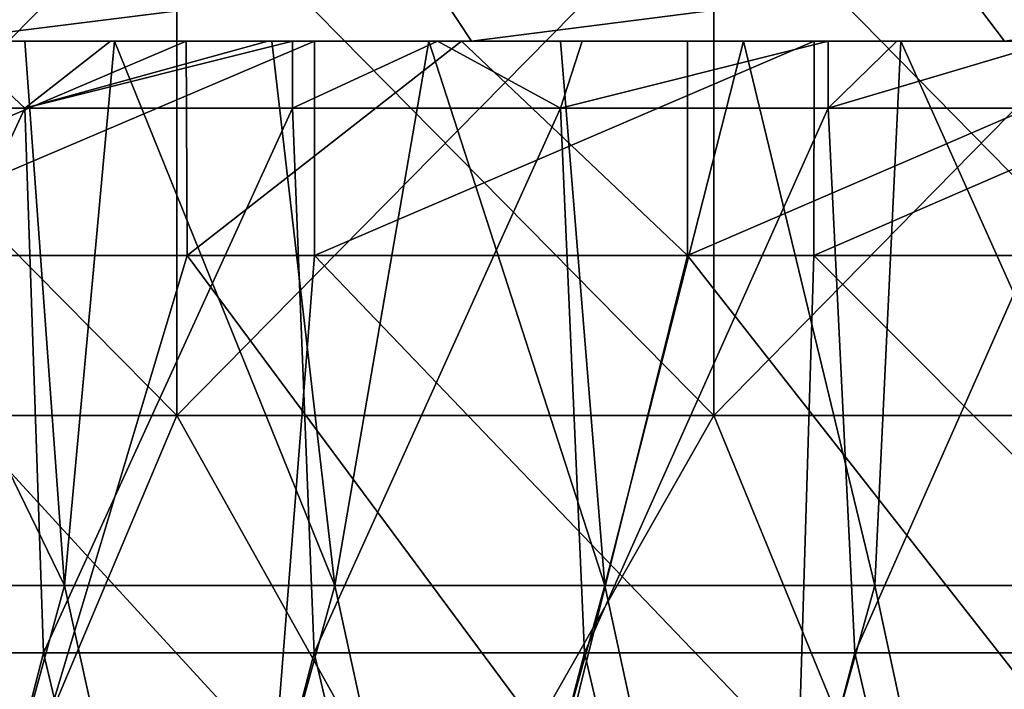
# Model space of a CAD drawing. Header units: inches. Extents: x -3.56 to 3.56, y -0.38 to 0.62.
# Tile 154 of 256: x 0.49 to 0.64, y 0.03 to 0.13. Entities that reach past the tile are written whole.
import ezdxf

# ---------------------------------------------------------------- set-up
doc = ezdxf.new("R2010")
doc.units = ezdxf.units.IN
doc.header["$LTSCALE"] = 65.185185
doc.header["$MEASUREMENT"] = 0
for name, color, linetype in [('10', 7, 'CONTINUOUS'), ('2', 7, 'CONTINUOUS'), ('52', 7, 'CONTINUOUS'), ('53', 7, 'CONTINUOUS'), ('54', 7, 'CONTINUOUS'), ('55', 7, 'CONTINUOUS'), ('57', 7, 'CONTINUOUS'), ('9', 7, 'CONTINUOUS')]:
    doc.layers.add(name, color=color, linetype=linetype)

msp = doc.modelspace()

# ---------------------------------------------------------------- linework, layer by layer
at = {"layer": '10', "color": 13, "linetype": 'Continuous', "true_color": 0xd67263}
for points in [[(0.51574, 0.125, -2.3183), (0.44163, 0.125, -2.33357), (0.44179, 0.0935, -2.33355), (0.51574, 0.125, -2.3183)], [(0.51589, 0.0935, -2.31829), (0.51574, 0.125, -2.3183), (0.44179, 0.0935, -2.33355), (0.51589, 0.0935, -2.31829)], [(0.46056, 0.125, 2.32989), (0.53464, 0.125, 2.31402), (0.46065, 0.0935, 2.3299), (0.46056, 0.125, 2.32989)], [(0.46065, 0.0935, 2.3299), (0.53464, 0.125, 2.31402), (0.53461, 0.0935, 2.31405), (0.46065, 0.0935, 2.3299)], [(0.55623, 0.125, -2.30892), (0.51574, 0.125, -2.3183), (0.51589, 0.0935, -2.31829), (0.55623, 0.125, -2.30892)], [(0.58946, 0.0935, -2.30069), (0.55623, 0.125, -2.30892), (0.51589, 0.0935, -2.31829), (0.58946, 0.0935, -2.30069)], [(0.53464, 0.125, 2.31402), (0.60805, 0.125, 2.29584), (0.53461, 0.0935, 2.31405), (0.53464, 0.125, 2.31402)], [(0.53461, 0.0935, 2.31405), (0.60805, 0.125, 2.29584), (0.60803, 0.0935, 2.29585), (0.53461, 0.0935, 2.31405)], [(0.58944, 0.125, -2.30067), (0.55623, 0.125, -2.30892), (0.58946, 0.0935, -2.30069), (0.58944, 0.125, -2.30067)], [(0.66249, 0.125, -2.28072), (0.58944, 0.125, -2.30067), (0.58946, 0.0935, -2.30069), (0.66249, 0.125, -2.28072)], [(0.66244, 0.0935, -2.28074), (0.66249, 0.125, -2.28072), (0.58946, 0.0935, -2.30069), (0.66244, 0.0935, -2.28074)], [(0.60805, 0.125, 2.29584), (0.68063, 0.125, 2.27538), (0.60803, 0.0935, 2.29585), (0.60805, 0.125, 2.29584)], [(0.60803, 0.0935, 2.29585), (0.68063, 0.125, 2.27538), (0.68083, 0.0935, 2.27532), (0.60803, 0.0935, 2.29585)]]:
    msp.add_3dface(points, dxfattribs=at)
at = {"layer": '2', "color": 13, "linetype": 'Continuous', "true_color": 0xd67263}
for points in [[(0.51441, 0.06998, -3.52517), (0.43522, 0.06998, -3.53581), (0.51441, 0.15006, -3.52517), (0.51441, 0.06998, -3.52517)], [(0.51441, 0.15006, -3.52517), (0.43522, 0.06998, -3.53581), (0.43522, 0.15006, -3.53581), (0.51441, 0.15006, -3.52517)], [(0.43522, 0.06998, 3.53581), (0.51441, 0.06998, 3.52517), (0.43522, 0.15006, 3.53581), (0.43522, 0.06998, 3.53581)], [(0.43522, 0.15006, 3.53581), (0.51441, 0.06998, 3.52517), (0.51441, 0.15006, 3.52517), (0.43522, 0.15006, 3.53581)], [(0.59333, 0.06998, -3.51274), (0.51441, 0.06998, -3.52517), (0.59333, 0.15006, -3.51274), (0.59333, 0.06998, -3.51274)], [(0.59333, 0.15006, -3.51274), (0.51441, 0.06998, -3.52517), (0.51441, 0.15006, -3.52517), (0.59333, 0.15006, -3.51274)], [(0.51441, 0.06998, 3.52517), (0.59333, 0.06998, 3.51274), (0.51441, 0.15006, 3.52517), (0.51441, 0.06998, 3.52517)], [(0.51441, 0.15006, 3.52517), (0.59333, 0.06998, 3.51274), (0.59333, 0.15006, 3.51274), (0.51441, 0.15006, 3.52517)], [(0.67196, 0.06998, -3.49855), (0.59333, 0.06998, -3.51274), (0.67196, 0.15006, -3.49855), (0.67196, 0.06998, -3.49855)], [(0.67196, 0.15006, -3.49855), (0.59333, 0.06998, -3.51274), (0.59333, 0.15006, -3.51274), (0.67196, 0.15006, -3.49855)], [(0.59333, 0.06998, 3.51274), (0.67196, 0.06998, 3.49855), (0.59333, 0.15006, 3.51274), (0.59333, 0.06998, 3.51274)], [(0.59333, 0.15006, 3.51274), (0.67196, 0.06998, 3.49855), (0.67196, 0.15006, 3.49855), (0.59333, 0.15006, 3.51274)], [(0.51441, 0.06998, -3.52517), (0.48482, 0, -3.52936), (0.43522, 0.06998, -3.53581), (0.51441, 0.06998, -3.52517)], [(0.51441, 0.06998, 3.52517), (0.43522, 0.06998, 3.53581), (0.48482, 0, 3.52936), (0.51441, 0.06998, 3.52517)], [(0.55353, 0, -3.51923), (0.48482, 0, -3.52936), (0.51441, 0.06998, -3.52517), (0.55353, 0, -3.51923)], [(0.55353, 0, 3.51923), (0.51441, 0.06998, 3.52517), (0.48482, 0, 3.52936), (0.55353, 0, 3.51923)], [(0.59333, 0.06998, -3.51274), (0.55353, 0, -3.51923), (0.51441, 0.06998, -3.52517), (0.59333, 0.06998, -3.51274)], [(0.59333, 0.06998, 3.51274), (0.51441, 0.06998, 3.52517), (0.55353, 0, 3.51923), (0.59333, 0.06998, 3.51274)], [(0.62202, 0, -3.50778), (0.55353, 0, -3.51923), (0.59333, 0.06998, -3.51274), (0.62202, 0, -3.50778)], [(0.62202, 0, 3.50778), (0.59333, 0.06998, 3.51274), (0.55353, 0, 3.51923), (0.62202, 0, 3.50778)], [(0.67196, 0.06998, -3.49855), (0.62202, 0, -3.50778), (0.59333, 0.06998, -3.51274), (0.67196, 0.06998, -3.49855)], [(0.67196, 0.06998, 3.49855), (0.59333, 0.06998, 3.51274), (0.62202, 0, 3.50778), (0.67196, 0.06998, 3.49855)], [(0.69028, 0, -3.49499), (0.62202, 0, -3.50778), (0.67196, 0.06998, -3.49855), (0.69028, 0, -3.49499)], [(0.69028, 0, 3.49499), (0.67196, 0.06998, 3.49855), (0.62202, 0, 3.50778), (0.69028, 0, 3.49499)]]:
    msp.add_3dface(points, dxfattribs=at)
at = {"layer": '52', "color": 13, "linetype": 'Continuous', "true_color": 0xd67263}
for points in [[(0.47886, 0.125, -2.61271), (0.55168, 0.13415, -2.62091), (0.47377, 0.13415, -2.63611), (0.47886, 0.125, -2.61271)], [(0.47886, 0.125, -2.61271), (0.55768, 0.125, -2.59702), (0.55168, 0.13415, -2.62091), (0.47886, 0.125, -2.61271)], [(0.55768, 0.125, -2.59702), (0.62911, 0.13415, -2.60341), (0.55168, 0.13415, -2.62091), (0.55768, 0.125, -2.59702)], [(0.55768, 0.125, -2.59702), (0.63601, 0.125, -2.57896), (0.62911, 0.13415, -2.60341), (0.55768, 0.125, -2.59702)], [(0.63601, 0.125, -2.57896), (0.70598, 0.13415, -2.58363), (0.62911, 0.13415, -2.60341), (0.63601, 0.125, -2.57896)]]:
    msp.add_3dface(points, dxfattribs=at)
at = {"layer": '53', "color": 13, "linetype": 'Continuous', "true_color": 0xd67263}
for points in [[(0.47885, 0.125, 2.61271), (0.47377, 0.13415, 2.63611), (0.55168, 0.13415, 2.62091), (0.47885, 0.125, 2.61271)], [(0.55768, 0.125, 2.59702), (0.47885, 0.125, 2.61271), (0.55168, 0.13415, 2.62091), (0.55768, 0.125, 2.59702)], [(0.55768, 0.125, 2.59702), (0.55168, 0.13415, 2.62091), (0.62911, 0.13415, 2.60341), (0.55768, 0.125, 2.59702)], [(0.63601, 0.125, 2.57897), (0.55768, 0.125, 2.59702), (0.62911, 0.13415, 2.60341), (0.63601, 0.125, 2.57897)], [(0.63601, 0.125, 2.57897), (0.62911, 0.13415, 2.60341), (0.70598, 0.13415, 2.58363), (0.63601, 0.125, 2.57897)], [(0.64639, 0.125, 2.57638), (0.63601, 0.125, 2.57897), (0.70598, 0.13415, 2.58363), (0.64639, 0.125, 2.57638)]]:
    msp.add_3dface(points, dxfattribs=at)
at = {"layer": '54', "color": 13, "linetype": 'Continuous', "true_color": 0xd67263}
for points in [[(0.49368, 0.01924, -2.35353), (0.44179, 0.0935, -2.33355), (0.41585, 0.01924, -2.36852), (0.49368, 0.01924, -2.35353)], [(0.51589, 0.0935, -2.31829), (0.44179, 0.0935, -2.33355), (0.49368, 0.01924, -2.35353), (0.51589, 0.0935, -2.31829)], [(0.45118, 0.01924, 2.36205), (0.46065, 0.0935, 2.3299), (0.52877, 0.01924, 2.3459), (0.45118, 0.01924, 2.36205)], [(0.46065, 0.0935, 2.3299), (0.53461, 0.0935, 2.31405), (0.52877, 0.01924, 2.3459), (0.46065, 0.0935, 2.3299)], [(0.57096, 0.01924, -2.33599), (0.51589, 0.0935, -2.31829), (0.49368, 0.01924, -2.35353), (0.57096, 0.01924, -2.33599)], [(0.58946, 0.0935, -2.30069), (0.51589, 0.0935, -2.31829), (0.57096, 0.01924, -2.33599), (0.58946, 0.0935, -2.30069)], [(0.52877, 0.01924, 2.3459), (0.53461, 0.0935, 2.31405), (0.60578, 0.01924, 2.3272), (0.52877, 0.01924, 2.3459)], [(0.53461, 0.0935, 2.31405), (0.60803, 0.0935, 2.29585), (0.60578, 0.01924, 2.3272), (0.53461, 0.0935, 2.31405)], [(0.64763, 0.01924, -2.3159), (0.58946, 0.0935, -2.30069), (0.57096, 0.01924, -2.33599), (0.64763, 0.01924, -2.3159)], [(0.66244, 0.0935, -2.28074), (0.58946, 0.0935, -2.30069), (0.64763, 0.01924, -2.3159), (0.66244, 0.0935, -2.28074)], [(0.60578, 0.01924, 2.3272), (0.60803, 0.0935, 2.29585), (0.68214, 0.01924, 2.30597), (0.60578, 0.01924, 2.3272)], [(0.60803, 0.0935, 2.29585), (0.68083, 0.0935, 2.27532), (0.68214, 0.01924, 2.30597), (0.60803, 0.0935, 2.29585)]]:
    msp.add_3dface(points, dxfattribs=at)
at = {"layer": '55', "color": 13, "linetype": 'Continuous', "true_color": 0xd67263}
for points in [[(0.4979, 0.045, 1.36238), (0.45898, 0.125, 1.29497), (0.45821, 0.045, 1.29364), (0.4979, 0.045, 1.36238)], [(0.49204, 0.125, 1.35223), (0.45898, 0.125, 1.29497), (0.4979, 0.045, 1.36238), (0.49204, 0.125, 1.35223)], [(0.50521, 0.125, 1.37505), (0.49204, 0.125, 1.35223), (0.4979, 0.045, 1.36238), (0.50521, 0.125, 1.37505)], [(0.53759, 0.045, 1.43113), (0.50521, 0.125, 1.37505), (0.4979, 0.045, 1.36238), (0.53759, 0.045, 1.43113)], [(0.52833, 0.125, 1.41509), (0.50521, 0.125, 1.37505), (0.53759, 0.045, 1.43113), (0.52833, 0.125, 1.41509)], [(0.55144, 0.125, 1.45513), (0.52833, 0.125, 1.41509), (0.53759, 0.045, 1.43113), (0.55144, 0.125, 1.45513)], [(0.57727, 0.045, 1.49987), (0.55144, 0.125, 1.45513), (0.53759, 0.045, 1.43113), (0.57727, 0.045, 1.49987)], [(0.57076, 0.125, 1.48859), (0.55144, 0.125, 1.45513), (0.57727, 0.045, 1.49987), (0.57076, 0.125, 1.48859)], [(0.59768, 0.125, 1.53521), (0.57076, 0.125, 1.48859), (0.57727, 0.045, 1.49987), (0.59768, 0.125, 1.53521)], [(0.61696, 0.045, 1.56861), (0.59768, 0.125, 1.53521), (0.57727, 0.045, 1.49987), (0.61696, 0.045, 1.56861)], [(0.6208, 0.125, 1.57525), (0.59768, 0.125, 1.53521), (0.61696, 0.045, 1.56861), (0.6208, 0.125, 1.57525)], [(0.65665, 0.045, 1.63736), (0.6208, 0.125, 1.57525), (0.61696, 0.045, 1.56861), (0.65665, 0.045, 1.63736)], [(0.64391, 0.125, 1.61529), (0.6208, 0.125, 1.57525), (0.65665, 0.045, 1.63736), (0.64391, 0.125, 1.61529)], [(0.47592, -0.03508, 1.32432), (0.4979, 0.045, 1.36238), (0.45821, 0.045, 1.29364), (0.47592, -0.03508, 1.32432)], [(0.47592, -0.03508, 1.32432), (0.51549, -0.03508, 1.39285), (0.4979, 0.045, 1.36238), (0.47592, -0.03508, 1.32432)], [(0.51549, -0.03508, 1.39285), (0.53759, 0.045, 1.43113), (0.4979, 0.045, 1.36238), (0.51549, -0.03508, 1.39285)], [(0.51549, -0.03508, 1.39285), (0.55505, -0.03508, 1.46138), (0.53759, 0.045, 1.43113), (0.51549, -0.03508, 1.39285)], [(0.55505, -0.03508, 1.46138), (0.57727, 0.045, 1.49987), (0.53759, 0.045, 1.43113), (0.55505, -0.03508, 1.46138)], [(0.55505, -0.03508, 1.46138), (0.59462, -0.03508, 1.52992), (0.57727, 0.045, 1.49987), (0.55505, -0.03508, 1.46138)], [(0.59462, -0.03508, 1.52992), (0.61696, 0.045, 1.56861), (0.57727, 0.045, 1.49987), (0.59462, -0.03508, 1.52992)], [(0.59462, -0.03508, 1.52992), (0.63419, -0.03508, 1.59845), (0.61696, 0.045, 1.56861), (0.59462, -0.03508, 1.52992)], [(0.63419, -0.03508, 1.59845), (0.65665, 0.045, 1.63736), (0.61696, 0.045, 1.56861), (0.63419, -0.03508, 1.59845)], [(0.63419, -0.03508, 1.59845), (0.67376, -0.03508, 1.66698), (0.65665, 0.045, 1.63736), (0.63419, -0.03508, 1.59845)]]:
    msp.add_3dface(points, dxfattribs=at)
at = {"layer": '57', "color": 13, "linetype": 'Continuous', "true_color": 0xd67263}
for points in [[(0.48152, 0.125, 0.33401), (0.49205, 0.11516, 0.35226), (0.45269, 0.11516, 0.28408), (0.48152, 0.125, 0.33401)], [(0.48152, 0.125, 0.33401), (0.50463, 0.125, 0.37405), (0.49205, 0.11516, 0.35226), (0.48152, 0.125, 0.33401)], [(0.50463, 0.125, 0.37405), (0.52775, 0.125, 0.41409), (0.49205, 0.11516, 0.35226), (0.50463, 0.125, 0.37405)], [(0.52775, 0.125, 0.41409), (0.53141, 0.125, 0.42044), (0.49205, 0.11516, 0.35226), (0.52775, 0.125, 0.41409)], [(0.53141, 0.125, 0.42044), (0.53141, 0.11516, 0.42044), (0.49205, 0.11516, 0.35226), (0.53141, 0.125, 0.42044)], [(0.53141, 0.125, 0.42044), (0.5527, 0.125, 0.4573), (0.53141, 0.11516, 0.42044), (0.53141, 0.125, 0.42044)], [(0.5527, 0.125, 0.4573), (0.57078, 0.11516, 0.48862), (0.53141, 0.11516, 0.42044), (0.5527, 0.125, 0.4573)], [(0.5527, 0.125, 0.4573), (0.57398, 0.125, 0.49417), (0.57078, 0.11516, 0.48862), (0.5527, 0.125, 0.4573)], [(0.57398, 0.125, 0.49417), (0.61014, 0.125, 0.55679), (0.57078, 0.11516, 0.48862), (0.57398, 0.125, 0.49417)], [(0.61014, 0.125, 0.55679), (0.61014, 0.11516, 0.55679), (0.57078, 0.11516, 0.48862), (0.61014, 0.125, 0.55679)], [(0.61014, 0.125, 0.55679), (0.62022, 0.125, 0.57425), (0.61014, 0.11516, 0.55679), (0.61014, 0.125, 0.55679)], [(0.62022, 0.125, 0.57425), (0.64334, 0.125, 0.61429), (0.61014, 0.11516, 0.55679), (0.62022, 0.125, 0.57425)], [(0.64334, 0.125, 0.61429), (0.6495, 0.11516, 0.62497), (0.61014, 0.11516, 0.55679), (0.64334, 0.125, 0.61429)], [(0.45269, 0.11516, 0.28408), (0.49205, 0.11516, 0.35226), (0.45504, 0.03508, 0.28815), (0.45269, 0.11516, 0.28408)], [(0.45504, 0.03508, 0.28815), (0.49205, 0.11516, 0.35226), (0.4948, 0.03508, 0.35701), (0.45504, 0.03508, 0.28815)], [(0.49205, 0.11516, 0.35226), (0.53141, 0.11516, 0.42044), (0.4948, 0.03508, 0.35701), (0.49205, 0.11516, 0.35226)], [(0.4948, 0.03508, 0.35701), (0.53141, 0.11516, 0.42044), (0.53455, 0.03508, 0.42587), (0.4948, 0.03508, 0.35701)], [(0.53141, 0.11516, 0.42044), (0.57078, 0.11516, 0.48862), (0.53455, 0.03508, 0.42587), (0.53141, 0.11516, 0.42044)], [(0.53455, 0.03508, 0.42587), (0.57078, 0.11516, 0.48862), (0.57431, 0.03508, 0.49473), (0.53455, 0.03508, 0.42587)], [(0.57078, 0.11516, 0.48862), (0.61014, 0.11516, 0.55679), (0.57431, 0.03508, 0.49473), (0.57078, 0.11516, 0.48862)], [(0.57431, 0.03508, 0.49473), (0.61014, 0.11516, 0.55679), (0.61406, 0.03508, 0.56359), (0.57431, 0.03508, 0.49473)], [(0.61014, 0.11516, 0.55679), (0.6495, 0.11516, 0.62497), (0.61406, 0.03508, 0.56359), (0.61014, 0.11516, 0.55679)], [(0.61406, 0.03508, 0.56359), (0.6495, 0.11516, 0.62497), (0.65382, 0.03508, 0.63245), (0.61406, 0.03508, 0.56359)], [(0.47412, -0.045, 0.3212), (0.45504, 0.03508, 0.28815), (0.4948, 0.03508, 0.35701), (0.47412, -0.045, 0.3212)], [(0.51375, -0.045, 0.38984), (0.47412, -0.045, 0.3212), (0.4948, 0.03508, 0.35701), (0.51375, -0.045, 0.38984)], [(0.51375, -0.045, 0.38984), (0.4948, 0.03508, 0.35701), (0.53455, 0.03508, 0.42587), (0.51375, -0.045, 0.38984)], [(0.55338, -0.045, 0.45849), (0.51375, -0.045, 0.38984), (0.53455, 0.03508, 0.42587), (0.55338, -0.045, 0.45849)], [(0.55338, -0.045, 0.45849), (0.53455, 0.03508, 0.42587), (0.57431, 0.03508, 0.49473), (0.55338, -0.045, 0.45849)], [(0.59302, -0.045, 0.52714), (0.55338, -0.045, 0.45849), (0.57431, 0.03508, 0.49473), (0.59302, -0.045, 0.52714)], [(0.59302, -0.045, 0.52714), (0.57431, 0.03508, 0.49473), (0.61406, 0.03508, 0.56359), (0.59302, -0.045, 0.52714)], [(0.63265, -0.045, 0.59578), (0.59302, -0.045, 0.52714), (0.61406, 0.03508, 0.56359), (0.63265, -0.045, 0.59578)], [(0.63265, -0.045, 0.59578), (0.61406, 0.03508, 0.56359), (0.65382, 0.03508, 0.63245), (0.63265, -0.045, 0.59578)], [(0.67228, -0.045, 0.66443), (0.63265, -0.045, 0.59578), (0.65382, 0.03508, 0.63245), (0.67228, -0.045, 0.66443)]]:
    msp.add_3dface(points, dxfattribs=at)
at = {"layer": '9', "color": 13, "linetype": 'Continuous', "true_color": 0xd67263}
for points in [[(0.49427, 0.125, 2.57625), (0.43389, 0.125, 2.49617), (0.41823, 0.125, 2.57625), (0.49427, 0.125, 2.57625)], [(0.49427, 0.125, 2.57625), (0.41823, 0.125, 2.57625), (0.47885, 0.125, 2.61271), (0.49427, 0.125, 2.57625)], [(0.49618, 0.125, 0.73441), (0.44995, 0.125, 0.65433), (0.42401, 0.125, 0.73441), (0.49618, 0.125, 0.73441)], [(0.49618, 0.125, 0.73441), (0.42401, 0.125, 0.73441), (0.47025, 0.125, 0.81449), (0.49618, 0.125, 0.73441)], [(0.50289, 0.125, 2.33601), (0.42685, 0.125, 2.3363), (0.47284, 0.125, 2.41609), (0.50289, 0.125, 2.33601)], [(0.42685, 0.125, 2.3363), (0.50289, 0.125, 2.33601), (0.46056, 0.125, 2.32989), (0.42685, 0.125, 2.3363)], [(0.50182, 0.125, 0.49417), (0.45558, 0.125, 0.41409), (0.42965, 0.125, 0.49417), (0.50182, 0.125, 0.49417)], [(0.50182, 0.125, 0.49417), (0.42965, 0.125, 0.49417), (0.47588, 0.125, 0.57425), (0.50182, 0.125, 0.49417)], [(0.43089, 0.125, -2.46879), (0.46468, 0.125, -2.38871), (0.50923, 0.125, -2.46879), (0.43089, 0.125, -2.46879)], [(0.43089, 0.125, -2.46879), (0.50923, 0.125, -2.46879), (0.43221, 0.125, -2.54887), (0.43089, 0.125, -2.46879)], [(0.43221, 0.125, -2.54887), (0.50923, 0.125, -2.46879), (0.5108, 0.125, -2.54887), (0.43221, 0.125, -2.54887)], [(0.43221, 0.125, -2.54887), (0.5108, 0.125, -2.54887), (0.47886, 0.125, -2.61271), (0.43221, 0.125, -2.54887)], [(0.51278, 0.125, 2.49617), (0.47284, 0.125, 2.41609), (0.43389, 0.125, 2.49617), (0.51278, 0.125, 2.49617)], [(0.51278, 0.125, 2.49617), (0.43389, 0.125, 2.49617), (0.49427, 0.125, 2.57625), (0.51278, 0.125, 2.49617)], [(0.51085, 0.125, 1.13481), (0.46461, 0.125, 1.05473), (0.43868, 0.125, 1.13481), (0.51085, 0.125, 1.13481)], [(0.51085, 0.125, 1.13481), (0.43868, 0.125, 1.13481), (0.48491, 0.125, 1.21489), (0.51085, 0.125, 1.13481)], [(0.51574, 0.125, -2.3183), (0.46468, 0.125, -2.38871), (0.44163, 0.125, -2.33357), (0.51574, 0.125, -2.3183)], [(0.51648, 0.125, 0.89457), (0.47025, 0.125, 0.81449), (0.44431, 0.125, 0.89457), (0.51648, 0.125, 0.89457)], [(0.51648, 0.125, 0.89457), (0.44431, 0.125, 0.89457), (0.49055, 0.125, 0.97465), (0.51648, 0.125, 0.89457)], [(0.52212, 0.125, 0.65433), (0.47588, 0.125, 0.57425), (0.44995, 0.125, 0.65433), (0.52212, 0.125, 0.65433)], [(0.52212, 0.125, 0.65433), (0.44995, 0.125, 0.65433), (0.49618, 0.125, 0.73441), (0.52212, 0.125, 0.65433)], [(0.48152, 0.125, 0.33401), (0.45558, 0.125, 0.41409), (0.50463, 0.125, 0.37405), (0.48152, 0.125, 0.33401)], [(0.52775, 0.125, 0.41409), (0.50463, 0.125, 0.37405), (0.45558, 0.125, 0.41409), (0.52775, 0.125, 0.41409)], [(0.52775, 0.125, 0.41409), (0.45558, 0.125, 0.41409), (0.50182, 0.125, 0.49417), (0.52775, 0.125, 0.41409)], [(0.53114, 0.125, 1.29497), (0.48491, 0.125, 1.21489), (0.45898, 0.125, 1.29497), (0.53114, 0.125, 1.29497)], [(0.53114, 0.125, 1.29497), (0.45898, 0.125, 1.29497), (0.49204, 0.125, 1.35223), (0.53114, 0.125, 1.29497)], [(0.46056, 0.125, 2.32989), (0.50289, 0.125, 2.33601), (0.53464, 0.125, 2.31402), (0.46056, 0.125, 2.32989)], [(0.53678, 0.125, 1.05473), (0.49055, 0.125, 0.97465), (0.46461, 0.125, 1.05473), (0.53678, 0.125, 1.05473)], [(0.53678, 0.125, 1.05473), (0.46461, 0.125, 1.05473), (0.51085, 0.125, 1.13481), (0.53678, 0.125, 1.05473)], [(0.54213, 0.125, -2.38871), (0.46468, 0.125, -2.38871), (0.51574, 0.125, -2.3183), (0.54213, 0.125, -2.38871)], [(0.46468, 0.125, -2.38871), (0.54213, 0.125, -2.38871), (0.50923, 0.125, -2.46879), (0.46468, 0.125, -2.38871)], [(0.54241, 0.125, 0.81449), (0.49618, 0.125, 0.73441), (0.47025, 0.125, 0.81449), (0.54241, 0.125, 0.81449)], [(0.54241, 0.125, 0.81449), (0.47025, 0.125, 0.81449), (0.51648, 0.125, 0.89457), (0.54241, 0.125, 0.81449)], [(0.55164, 0.125, 2.41609), (0.50289, 0.125, 2.33601), (0.47284, 0.125, 2.41609), (0.55164, 0.125, 2.41609)], [(0.55164, 0.125, 2.41609), (0.47284, 0.125, 2.41609), (0.51278, 0.125, 2.49617), (0.55164, 0.125, 2.41609)], [(0.54805, 0.125, 0.57425), (0.50182, 0.125, 0.49417), (0.47588, 0.125, 0.57425), (0.54805, 0.125, 0.57425)], [(0.54805, 0.125, 0.57425), (0.47588, 0.125, 0.57425), (0.52212, 0.125, 0.65433), (0.54805, 0.125, 0.57425)], [(0.55768, 0.125, 2.59702), (0.49427, 0.125, 2.57625), (0.47885, 0.125, 2.61271), (0.55768, 0.125, 2.59702)], [(0.47886, 0.125, -2.61271), (0.5108, 0.125, -2.54887), (0.55768, 0.125, -2.59702), (0.47886, 0.125, -2.61271)], [(0.55708, 0.125, 1.21489), (0.51085, 0.125, 1.13481), (0.48491, 0.125, 1.21489), (0.55708, 0.125, 1.21489)], [(0.55708, 0.125, 1.21489), (0.48491, 0.125, 1.21489), (0.53114, 0.125, 1.29497), (0.55708, 0.125, 1.21489)], [(0.56271, 0.125, 0.97465), (0.51648, 0.125, 0.89457), (0.49055, 0.125, 0.97465), (0.56271, 0.125, 0.97465)], [(0.56271, 0.125, 0.97465), (0.49055, 0.125, 0.97465), (0.53678, 0.125, 1.05473), (0.56271, 0.125, 0.97465)], [(0.50521, 0.125, 1.37505), (0.53114, 0.125, 1.29497), (0.49204, 0.125, 1.35223), (0.50521, 0.125, 1.37505)], [(0.57031, 0.125, 2.57625), (0.51278, 0.125, 2.49617), (0.49427, 0.125, 2.57625), (0.57031, 0.125, 2.57625)], [(0.57031, 0.125, 2.57625), (0.49427, 0.125, 2.57625), (0.55768, 0.125, 2.59702), (0.57031, 0.125, 2.57625)], [(0.56835, 0.125, 0.73441), (0.52212, 0.125, 0.65433), (0.49618, 0.125, 0.73441), (0.56835, 0.125, 0.73441)], [(0.56835, 0.125, 0.73441), (0.49618, 0.125, 0.73441), (0.54241, 0.125, 0.81449), (0.56835, 0.125, 0.73441)], [(0.52775, 0.125, 0.41409), (0.50182, 0.125, 0.49417), (0.53141, 0.125, 0.42044), (0.52775, 0.125, 0.41409)], [(0.57398, 0.125, 0.49417), (0.5527, 0.125, 0.4573), (0.50182, 0.125, 0.49417), (0.57398, 0.125, 0.49417)], [(0.53141, 0.125, 0.42044), (0.50182, 0.125, 0.49417), (0.5527, 0.125, 0.4573), (0.53141, 0.125, 0.42044)], [(0.57398, 0.125, 0.49417), (0.50182, 0.125, 0.49417), (0.54805, 0.125, 0.57425), (0.57398, 0.125, 0.49417)], [(0.57897, 0.125, 2.33601), (0.50289, 0.125, 2.33601), (0.55164, 0.125, 2.41609), (0.57897, 0.125, 2.33601)], [(0.50289, 0.125, 2.33601), (0.57897, 0.125, 2.33601), (0.53464, 0.125, 2.31402), (0.50289, 0.125, 2.33601)], [(0.57738, 0.125, 1.37505), (0.53114, 0.125, 1.29497), (0.50521, 0.125, 1.37505), (0.57738, 0.125, 1.37505)], [(0.57738, 0.125, 1.37505), (0.50521, 0.125, 1.37505), (0.52833, 0.125, 1.41509), (0.57738, 0.125, 1.37505)], [(0.50923, 0.125, -2.46879), (0.54213, 0.125, -2.38871), (0.58758, 0.125, -2.46879), (0.50923, 0.125, -2.46879)], [(0.50923, 0.125, -2.46879), (0.58758, 0.125, -2.46879), (0.5108, 0.125, -2.54887), (0.50923, 0.125, -2.46879)], [(0.5108, 0.125, -2.54887), (0.58758, 0.125, -2.46879), (0.58938, 0.125, -2.54887), (0.5108, 0.125, -2.54887)], [(0.5108, 0.125, -2.54887), (0.58938, 0.125, -2.54887), (0.55768, 0.125, -2.59702), (0.5108, 0.125, -2.54887)], [(0.58301, 0.125, 1.13481), (0.53678, 0.125, 1.05473), (0.51085, 0.125, 1.13481), (0.58301, 0.125, 1.13481)], [(0.58301, 0.125, 1.13481), (0.51085, 0.125, 1.13481), (0.55708, 0.125, 1.21489), (0.58301, 0.125, 1.13481)], [(0.59167, 0.125, 2.49617), (0.55164, 0.125, 2.41609), (0.51278, 0.125, 2.49617), (0.59167, 0.125, 2.49617)], [(0.59167, 0.125, 2.49617), (0.51278, 0.125, 2.49617), (0.57031, 0.125, 2.57625), (0.59167, 0.125, 2.49617)], [(0.55623, 0.125, -2.30892), (0.54213, 0.125, -2.38871), (0.51574, 0.125, -2.3183), (0.55623, 0.125, -2.30892)], [(0.58865, 0.125, 0.89457), (0.54241, 0.125, 0.81449), (0.51648, 0.125, 0.89457), (0.58865, 0.125, 0.89457)], [(0.58865, 0.125, 0.89457), (0.51648, 0.125, 0.89457), (0.56271, 0.125, 0.97465), (0.58865, 0.125, 0.89457)], [(0.59428, 0.125, 0.65433), (0.54805, 0.125, 0.57425), (0.52212, 0.125, 0.65433), (0.59428, 0.125, 0.65433)], [(0.59428, 0.125, 0.65433), (0.52212, 0.125, 0.65433), (0.56835, 0.125, 0.73441), (0.59428, 0.125, 0.65433)], [(0.55144, 0.125, 1.45513), (0.57738, 0.125, 1.37505), (0.52833, 0.125, 1.41509), (0.55144, 0.125, 1.45513)], [(0.60331, 0.125, 1.29497), (0.55708, 0.125, 1.21489), (0.53114, 0.125, 1.29497), (0.60331, 0.125, 1.29497)], [(0.60331, 0.125, 1.29497), (0.53114, 0.125, 1.29497), (0.57738, 0.125, 1.37505), (0.60331, 0.125, 1.29497)], [(0.53464, 0.125, 2.31402), (0.57897, 0.125, 2.33601), (0.60805, 0.125, 2.29584), (0.53464, 0.125, 2.31402)], [(0.60895, 0.125, 1.05473), (0.56271, 0.125, 0.97465), (0.53678, 0.125, 1.05473), (0.60895, 0.125, 1.05473)], [(0.60895, 0.125, 1.05473), (0.53678, 0.125, 1.05473), (0.58301, 0.125, 1.13481), (0.60895, 0.125, 1.05473)], [(0.61958, 0.125, -2.38871), (0.54213, 0.125, -2.38871), (0.55623, 0.125, -2.30892), (0.61958, 0.125, -2.38871)], [(0.54213, 0.125, -2.38871), (0.61958, 0.125, -2.38871), (0.58758, 0.125, -2.46879), (0.54213, 0.125, -2.38871)], [(0.61458, 0.125, 0.81449), (0.56835, 0.125, 0.73441), (0.54241, 0.125, 0.81449), (0.61458, 0.125, 0.81449)], [(0.61458, 0.125, 0.81449), (0.54241, 0.125, 0.81449), (0.58865, 0.125, 0.89457), (0.61458, 0.125, 0.81449)], [(0.57398, 0.125, 0.49417), (0.54805, 0.125, 0.57425), (0.61014, 0.125, 0.55679), (0.57398, 0.125, 0.49417)], [(0.62022, 0.125, 0.57425), (0.61014, 0.125, 0.55679), (0.54805, 0.125, 0.57425), (0.62022, 0.125, 0.57425)], [(0.62022, 0.125, 0.57425), (0.54805, 0.125, 0.57425), (0.59428, 0.125, 0.65433), (0.62022, 0.125, 0.57425)], [(0.62361, 0.125, 1.45513), (0.57738, 0.125, 1.37505), (0.55144, 0.125, 1.45513), (0.62361, 0.125, 1.45513)], [(0.62361, 0.125, 1.45513), (0.55144, 0.125, 1.45513), (0.57076, 0.125, 1.48859), (0.62361, 0.125, 1.45513)], [(0.63045, 0.125, 2.41609), (0.57897, 0.125, 2.33601), (0.55164, 0.125, 2.41609), (0.63045, 0.125, 2.41609)], [(0.63045, 0.125, 2.41609), (0.55164, 0.125, 2.41609), (0.59167, 0.125, 2.49617), (0.63045, 0.125, 2.41609)], [(0.63189, 0.125, -2.30863), (0.61958, 0.125, -2.38871), (0.55623, 0.125, -2.30892), (0.63189, 0.125, -2.30863)], [(0.63189, 0.125, -2.30863), (0.55623, 0.125, -2.30892), (0.58944, 0.125, -2.30067), (0.63189, 0.125, -2.30863)], [(0.62925, 0.125, 1.21489), (0.58301, 0.125, 1.13481), (0.55708, 0.125, 1.21489), (0.62925, 0.125, 1.21489)], [(0.62925, 0.125, 1.21489), (0.55708, 0.125, 1.21489), (0.60331, 0.125, 1.29497), (0.62925, 0.125, 1.21489)], [(0.63601, 0.125, 2.57897), (0.57031, 0.125, 2.57625), (0.55768, 0.125, 2.59702), (0.63601, 0.125, 2.57897)], [(0.55768, 0.125, -2.59702), (0.58938, 0.125, -2.54887), (0.63601, 0.125, -2.57896), (0.55768, 0.125, -2.59702)], [(0.63488, 0.125, 0.97465), (0.58865, 0.125, 0.89457), (0.56271, 0.125, 0.97465), (0.63488, 0.125, 0.97465)], [(0.63488, 0.125, 0.97465), (0.56271, 0.125, 0.97465), (0.60895, 0.125, 1.05473), (0.63488, 0.125, 0.97465)], [(0.64052, 0.125, 0.73441), (0.59428, 0.125, 0.65433), (0.56835, 0.125, 0.73441), (0.64052, 0.125, 0.73441)], [(0.64052, 0.125, 0.73441), (0.56835, 0.125, 0.73441), (0.61458, 0.125, 0.81449), (0.64052, 0.125, 0.73441)], [(0.64639, 0.125, 2.57638), (0.59167, 0.125, 2.49617), (0.57031, 0.125, 2.57625), (0.64639, 0.125, 2.57638)], [(0.64639, 0.125, 2.57638), (0.57031, 0.125, 2.57625), (0.63601, 0.125, 2.57897), (0.64639, 0.125, 2.57638)], [(0.59768, 0.125, 1.53521), (0.62361, 0.125, 1.45513), (0.57076, 0.125, 1.48859), (0.59768, 0.125, 1.53521)], [(0.64955, 0.125, 1.37505), (0.60331, 0.125, 1.29497), (0.57738, 0.125, 1.37505), (0.64955, 0.125, 1.37505)], [(0.64955, 0.125, 1.37505), (0.57738, 0.125, 1.37505), (0.62361, 0.125, 1.45513), (0.64955, 0.125, 1.37505)], [(0.65506, 0.125, 2.33601), (0.57897, 0.125, 2.33601), (0.63045, 0.125, 2.41609), (0.65506, 0.125, 2.33601)], [(0.57897, 0.125, 2.33601), (0.65506, 0.125, 2.33601), (0.60805, 0.125, 2.29584), (0.57897, 0.125, 2.33601)], [(0.65518, 0.125, 1.13481), (0.60895, 0.125, 1.05473), (0.58301, 0.125, 1.13481), (0.65518, 0.125, 1.13481)], [(0.65518, 0.125, 1.13481), (0.58301, 0.125, 1.13481), (0.62925, 0.125, 1.21489), (0.65518, 0.125, 1.13481)], [(0.58758, 0.125, -2.46879), (0.61958, 0.125, -2.38871), (0.66592, 0.125, -2.46879), (0.58758, 0.125, -2.46879)], [(0.58758, 0.125, -2.46879), (0.66592, 0.125, -2.46879), (0.58938, 0.125, -2.54887), (0.58758, 0.125, -2.46879)], [(0.66082, 0.125, 0.89457), (0.61458, 0.125, 0.81449), (0.58865, 0.125, 0.89457), (0.66082, 0.125, 0.89457)], [(0.66082, 0.125, 0.89457), (0.58865, 0.125, 0.89457), (0.63488, 0.125, 0.97465), (0.66082, 0.125, 0.89457)], [(0.58938, 0.125, -2.54887), (0.66592, 0.125, -2.46879), (0.66797, 0.125, -2.54887), (0.58938, 0.125, -2.54887)], [(0.58938, 0.125, -2.54887), (0.66797, 0.125, -2.54887), (0.63601, 0.125, -2.57896), (0.58938, 0.125, -2.54887)], [(0.63189, 0.125, -2.30863), (0.58944, 0.125, -2.30067), (0.66249, 0.125, -2.28072), (0.63189, 0.125, -2.30863)], [(0.67056, 0.125, 2.49617), (0.63045, 0.125, 2.41609), (0.59167, 0.125, 2.49617), (0.67056, 0.125, 2.49617)], [(0.67056, 0.125, 2.49617), (0.59167, 0.125, 2.49617), (0.64639, 0.125, 2.57638), (0.67056, 0.125, 2.49617)], [(0.64334, 0.125, 0.61429), (0.62022, 0.125, 0.57425), (0.59428, 0.125, 0.65433), (0.64334, 0.125, 0.61429)], [(0.66645, 0.125, 0.65433), (0.64334, 0.125, 0.61429), (0.59428, 0.125, 0.65433), (0.66645, 0.125, 0.65433)], [(0.66645, 0.125, 0.65433), (0.59428, 0.125, 0.65433), (0.64052, 0.125, 0.73441), (0.66645, 0.125, 0.65433)], [(0.66985, 0.125, 1.53521), (0.62361, 0.125, 1.45513), (0.59768, 0.125, 1.53521), (0.66985, 0.125, 1.53521)], [(0.66985, 0.125, 1.53521), (0.59768, 0.125, 1.53521), (0.6208, 0.125, 1.57525), (0.66985, 0.125, 1.53521)], [(0.67548, 0.125, 1.29497), (0.62925, 0.125, 1.21489), (0.60331, 0.125, 1.29497), (0.67548, 0.125, 1.29497)], [(0.67548, 0.125, 1.29497), (0.60331, 0.125, 1.29497), (0.64955, 0.125, 1.37505), (0.67548, 0.125, 1.29497)], [(0.60805, 0.125, 2.29584), (0.65506, 0.125, 2.33601), (0.68063, 0.125, 2.27538), (0.60805, 0.125, 2.29584)], [(0.68112, 0.125, 1.05473), (0.63488, 0.125, 0.97465), (0.60895, 0.125, 1.05473), (0.68112, 0.125, 1.05473)], [(0.68112, 0.125, 1.05473), (0.60895, 0.125, 1.05473), (0.65518, 0.125, 1.13481), (0.68112, 0.125, 1.05473)], [(0.68675, 0.125, 0.81449), (0.64052, 0.125, 0.73441), (0.61458, 0.125, 0.81449), (0.68675, 0.125, 0.81449)], [(0.68675, 0.125, 0.81449), (0.61458, 0.125, 0.81449), (0.66082, 0.125, 0.89457), (0.68675, 0.125, 0.81449)], [(0.69702, 0.125, -2.38871), (0.61958, 0.125, -2.38871), (0.63189, 0.125, -2.30863), (0.69702, 0.125, -2.38871)], [(0.61958, 0.125, -2.38871), (0.69702, 0.125, -2.38871), (0.66592, 0.125, -2.46879), (0.61958, 0.125, -2.38871)], [(0.64391, 0.125, 1.61529), (0.66985, 0.125, 1.53521), (0.6208, 0.125, 1.57525), (0.64391, 0.125, 1.61529)], [(0.69578, 0.125, 1.45513), (0.64955, 0.125, 1.37505), (0.62361, 0.125, 1.45513), (0.69578, 0.125, 1.45513)], [(0.69578, 0.125, 1.45513), (0.62361, 0.125, 1.45513), (0.66985, 0.125, 1.53521), (0.69578, 0.125, 1.45513)], [(0.70142, 0.125, 1.21489), (0.65518, 0.125, 1.13481), (0.62925, 0.125, 1.21489), (0.70142, 0.125, 1.21489)], [(0.70142, 0.125, 1.21489), (0.62925, 0.125, 1.21489), (0.67548, 0.125, 1.29497), (0.70142, 0.125, 1.21489)], [(0.70925, 0.125, 2.41609), (0.65506, 0.125, 2.33601), (0.63045, 0.125, 2.41609), (0.70925, 0.125, 2.41609)], [(0.70925, 0.125, 2.41609), (0.63045, 0.125, 2.41609), (0.67056, 0.125, 2.49617), (0.70925, 0.125, 2.41609)], [(0.70762, 0.125, -2.30863), (0.69702, 0.125, -2.38871), (0.63189, 0.125, -2.30863), (0.70762, 0.125, -2.30863)], [(0.70762, 0.125, -2.30863), (0.63189, 0.125, -2.30863), (0.66249, 0.125, -2.28072), (0.70762, 0.125, -2.30863)], [(0.70705, 0.125, 0.97465), (0.66082, 0.125, 0.89457), (0.63488, 0.125, 0.97465), (0.70705, 0.125, 0.97465)], [(0.70705, 0.125, 0.97465), (0.63488, 0.125, 0.97465), (0.68112, 0.125, 1.05473), (0.70705, 0.125, 0.97465)]]:
    msp.add_3dface(points, dxfattribs=at)

doc.saveas('drawing.dxf')
